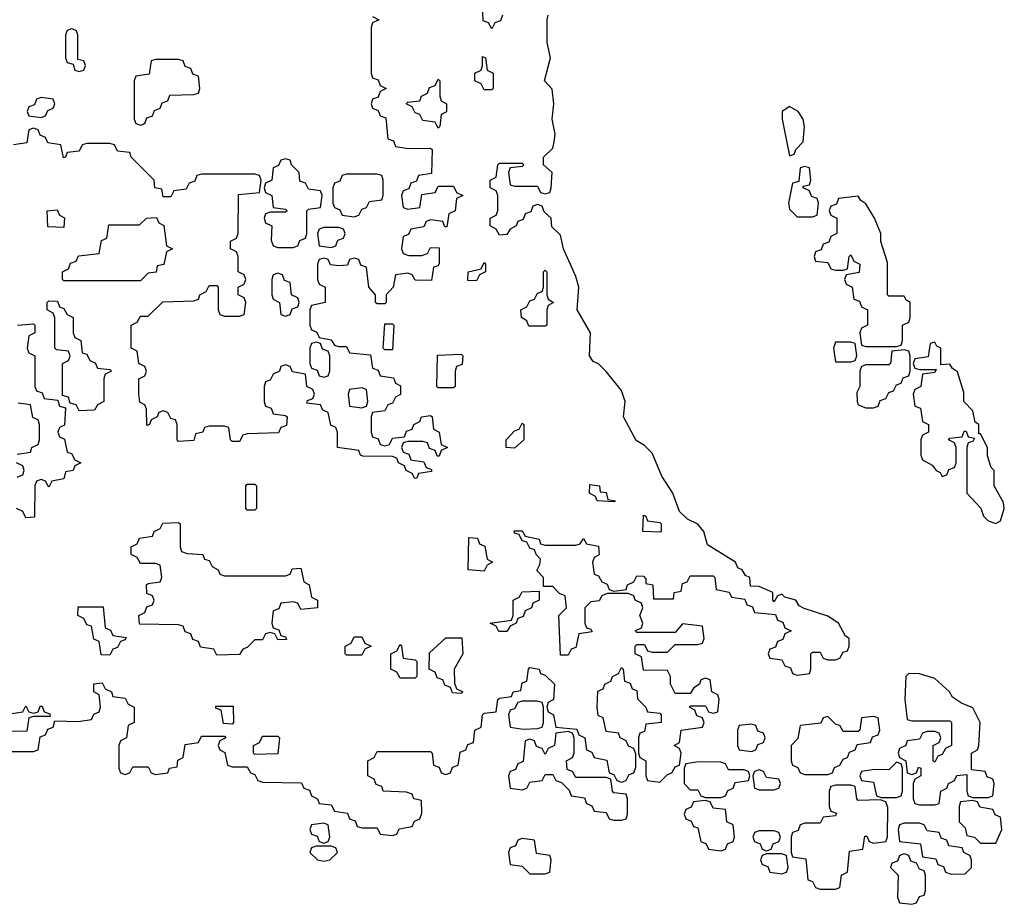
# Model space of a CAD drawing. Header units: inches. Extents: x 2559349 to 2678269, y 915212 to 1023331.
# Tile 19 of 48: x 2604774 to 2607352, y 996894 to 999210. Entities that reach past the tile are written whole.
import ezdxf

# ---------------------------------------------------------------- set-up
doc = ezdxf.new("R2010")
doc.units = ezdxf.units.IN
doc.header["$MEASUREMENT"] = 0
doc.layers.add('C6909', color=7, linetype='Continuous')

msp = doc.modelspace()

# ---------------------------------------------------------------- linework, layer by layer
at = {"layer": 'C6909', "color": 6}
for points in [[(2606038, 999222), (2606032.7, 999207.3), (2606018, 999202), (2606010, 999186), (2606002, 999202), (2605987.3, 999207.3), (2605986, 999250)], [(2604750, 997294), (2604810, 997294), (2604822, 997298), (2604827.3, 997332.7), (2604842, 997338), (2604847.3, 997352.7), (2604862, 997358), (2604866, 997374), (2604927.3, 997372.7), (2604962, 997378), (2604968, 997392), (2604982, 997398), (2604986, 997410), (2604982, 997442), (2604968, 997450), (2604968.4, 997471.6), (2604990, 997474), (2604998, 997458), (2605014, 997450), (2605018, 997438), (2605050, 997434), (2605058, 997418), (2605074, 997410), (2605074, 997370), (2605058, 997362), (2605054, 997330), (2605038, 997322), (2605034, 997310), (2605034, 997250), (2605038, 997238), (2605050, 997234), (2605062, 997238), (2605070, 997254), (2605110, 997254), (2605118, 997238), (2605130, 997234), (2605162, 997238), (2605166, 997250), (2605186, 997254), (2605188.4, 997271.6), (2605202, 997278), (2605207.3, 997312.7), (2605242, 997318), (2605250, 997334), (2605310, 997334), (2605314, 997330), (2605298, 997322), (2605294, 997310), (2605298, 997298), (2605311.6, 997291.6), (2605318, 997258), (2605330, 997254), (2605370, 997254), (2605378, 997238), (2605390, 997234), (2605398, 997218), (2605410, 997214), (2605511.6, 997211.6), (2605518, 997198), (2605532.7, 997192.7), (2605538, 997178), (2605554, 997170), (2605558, 997158), (2605590, 997154), (2605598, 997138), (2605632.7, 997132.7), (2605638, 997118), (2605652.7, 997112.7), (2605658, 997098), (2605670, 997094), (2605710, 997094), (2605718, 997078), (2605750, 997074), (2605762, 997078), (2605768, 997092), (2605802, 997098), (2605808, 997112), (2605822, 997118), (2605827.3, 997132.7), (2605826, 997166), (2605806, 997170), (2605802, 997182), (2605787.3, 997187.3), (2605726, 997190), (2605722, 997202), (2605707.3, 997207.3), (2605702, 997222), (2605686, 997230), (2605686, 997270), (2605702, 997278), (2605710, 997294), (2605850, 997294), (2605854, 997290), (2605858, 997258), (2605872.7, 997252.7), (2605878, 997238), (2605890, 997234), (2605902, 997238), (2605907.3, 997252.7), (2605922, 997258), (2605927.3, 997292.7), (2605942, 997298), (2605947.3, 997312.7), (2605962, 997318), (2605966, 997350), (2605982, 997358), (2605986, 997390), (2605990, 997394), (2606022, 997398), (2606026, 997430), (2606030, 997434), (2606062, 997438), (2606066, 997450), (2606086, 997454), (2606090, 997474), (2606102, 997478), (2606106, 997510), (2606110, 997514), (2606134, 997510), (2606138, 997498), (2606150, 997494), (2606174, 997470), (2606172, 997430), (2606158, 997422), (2606154, 997410), (2606158, 997398), (2606172, 997390), (2606178, 997358), (2606232.7, 997352.7), (2606238, 997338), (2606254, 997330), (2606258, 997298), (2606272, 997292), (2606278, 997278), (2606311.1, 997271.1), (2606318, 997238), (2606330, 997234), (2606338, 997218), (2606350, 997214), (2606362, 997218), (2606370, 997234), (2606382, 997238), (2606387.3, 997252.7), (2606387.3, 997287.3), (2606382, 997302), (2606368, 997308), (2606362, 997322), (2606346, 997330), (2606342, 997342), (2606310, 997346), (2606302, 997382), (2606288.4, 997388.4), (2606286, 997410), (2606288, 997452), (2606302, 997458), (2606306, 997470), (2606322, 997478), (2606326, 997490), (2606342, 997498), (2606350, 997514), (2606354, 997510), (2606358, 997478), (2606372.7, 997472.7), (2606378, 997458), (2606390, 997454), (2606392, 997432), (2606414, 997410), (2606418, 997398), (2606450, 997394), (2606454, 997390), (2606454, 997370), (2606414, 997366), (2606410, 997346), (2606398, 997342), (2606394, 997330), (2606394, 997290), (2606398, 997278), (2606414, 997270), (2606414, 997230), (2606418, 997218), (2606450, 997214), (2606470, 997234), (2606482, 997238), (2606490, 997254), (2606502, 997258), (2606506, 997290), (2606502, 997302), (2606488, 997310), (2606502, 997318), (2606506, 997350), (2606562, 997358), (2606566, 997370), (2606562, 997382), (2606547.3, 997387.3), (2606542, 997402), (2606528, 997410), (2606530, 997414), (2606570, 997414), (2606578, 997398), (2606590, 997394), (2606602, 997398), (2606606, 997430), (2606602, 997442), (2606586, 997450), (2606582, 997482), (2606570, 997486), (2606558, 997482), (2606554, 997470), (2606539.6, 997460.4), (2606530, 997446), (2606490, 997446), (2606478, 997470), (2606478, 997490), (2606470, 997506), (2606407.3, 997507.3), (2606402, 997542), (2606386, 997550), (2606386, 997570), (2606390, 997574), (2606410, 997574), (2606418, 997558), (2606430, 997554), (2606470, 997554), (2606490, 997574), (2606550, 997574), (2606562, 997578), (2606566, 997590), (2606562, 997622), (2606510, 997628), (2606490, 997606), (2606390, 997606), (2606386, 997610), (2606402, 997618), (2606406, 997630), (2606398, 997650), (2606406, 997670), (2606402, 997682), (2606386, 997690), (2606382, 997702), (2606367.3, 997707.3), (2606312.7, 997707.3), (2606298, 997702), (2606291.6, 997688.4), (2606270, 997686), (2606254, 997670), (2606254, 997630), (2606258, 997618), (2606270, 997614), (2606272.7, 997607.3), (2606238, 997602), (2606230, 997566), (2606218, 997562), (2606210, 997546), (2606190, 997546), (2606186, 997650), (2606206, 997670), (2606202, 997702), (2606187.3, 997707.3), (2606170, 997726), (2606146, 997726), (2606146, 997750), (2606128, 997768), (2606136.4, 997783.6), (2606138, 997798), (2606126, 997810), (2606122, 997822), (2606110, 997826), (2606102, 997842), (2606090, 997846), (2606082, 997862), (2606070, 997866), (2606068.4, 997871.6), (2606090, 997872), (2606098, 997858), (2606134, 997850), (2606138, 997838), (2606150, 997834), (2606230, 997834), (2606242, 997838), (2606250, 997852), (2606258, 997838), (2606290, 997832), (2606291.1, 997808.9), (2606278, 997802), (2606274, 997790), (2606278, 997758), (2606290, 997754), (2606298, 997738), (2606312, 997732), (2606318, 997718), (2606330, 997714), (2606362, 997718), (2606366, 997730), (2606382, 997738), (2606390, 997754), (2606407.3, 997752.7), (2606414, 997746), (2606414, 997734), (2606432, 997730), (2606434, 997694), (2606486, 997694), (2606488, 997710), (2606506, 997714), (2606510, 997734), (2606522, 997738), (2606530, 997754), (2606590, 997754), (2606594, 997750), (2606598, 997718), (2606631.6, 997711.6), (2606638, 997698), (2606672.7, 997692.7), (2606678, 997678), (2606692.7, 997672.7), (2606698, 997658), (2606752.7, 997652.7), (2606758, 997638), (2606772.7, 997632.7), (2606778, 997618), (2606794, 997610), (2606778, 997602), (2606772.7, 997587.3), (2606758, 997582), (2606752.7, 997567.3), (2606738, 997562), (2606734, 997550), (2606738, 997538), (2606770, 997534), (2606778, 997518), (2606792.7, 997512.7), (2606798, 997498), (2606810, 997494), (2606842, 997498), (2606846, 997510), (2606846, 997550), (2606850, 997554), (2606870, 997554), (2606878, 997538), (2606890, 997534), (2606910, 997534), (2606922, 997538), (2606930, 997554), (2606942, 997558), (2606946, 997570), (2606946, 997590), (2606936.4, 997596.4), (2606918, 997630), (2606890, 997648), (2606828.4, 997668.4), (2606815.3, 997675.3), (2606806, 997690), (2606778, 997698), (2606770, 997706), (2606758, 997702), (2606750, 997686), (2606746, 997690), (2606746, 997710), (2606710, 997726), (2606687.3, 997727.3), (2606686, 997750), (2606674.6, 997754.6), (2606666, 997770), (2606654.6, 997774.6), (2606648, 997790), (2606575.3, 997835.3), (2606565.2, 997870), (2606550, 997889), (2606522.7, 997902.7), (2606502, 997922), (2606484, 997970), (2606455.1, 998015.1), (2606430, 998075.3), (2606410, 998095.3), (2606388.7, 998108.7), (2606355.3, 998170), (2606359.3, 998210), (2606350, 998239), (2606310, 998288.7), (2606290, 998308.7), (2606275.3, 998315.3), (2606266, 998330), (2606268.7, 998390), (2606234, 998450), (2606238, 998510), (2606230, 998538), (2606198, 998610), (2606190, 998646), (2606167.3, 998667.3), (2606166, 998690), (2606147.3, 998707.3), (2606142, 998722), (2606130, 998726), (2606118, 998722), (2606112.7, 998707.3), (2606098, 998702), (2606092.7, 998687.3), (2606078, 998682), (2606074, 998670), (2606058, 998662), (2606050, 998648), (2606030, 998646), (2606022, 998662), (2606006, 998670), (2606006, 998690), (2606022, 998698), (2606026, 998710), (2606026, 998750), (2606022, 998762), (2606006, 998770), (2606006, 998790), (2606022, 998798), (2606026, 998830), (2606030, 998834), (2606090, 998834), (2606094, 998830), (2606090, 998826), (2606058, 998822), (2606054, 998810), (2606058, 998778), (2606070, 998774), (2606130, 998774), (2606138, 998758), (2606150, 998754), (2606162, 998758), (2606166, 998770), (2606168, 998810), (2606146, 998830), (2606146, 998850), (2606170, 998874), (2606173.2, 998890), (2606176, 998910), (2606168, 998950), (2606172.3, 998990), (2606168, 999028), (2606148, 999050), (2606164, 999110), (2606155.3, 999150), (2606155.3, 999210), (2606158, 999222)], [(2605698, 999218), (2605714, 999210), (2605698, 999202), (2605694, 999190), (2605694, 999070), (2605698, 999058), (2605712.7, 999052.7), (2605718, 999038), (2605734, 999030), (2605718, 999022), (2605712.7, 999007.3), (2605698, 999002), (2605694, 998990), (2605698, 998978), (2605712.7, 998972.7), (2605718, 998958), (2605732.7, 998952.7), (2605738, 998898), (2605752.7, 998892.7), (2605758, 998878), (2605792.7, 998872.7), (2605850, 998874), (2605854, 998870), (2605852.7, 998807.3), (2605818, 998802), (2605812.7, 998787.3), (2605798, 998782), (2605792.7, 998767.3), (2605778, 998762), (2605774, 998750), (2605778, 998718), (2605790, 998714), (2605822, 998718), (2605827.3, 998752.7), (2605862, 998758), (2605870, 998774), (2605910, 998774), (2605918, 998758), (2605934, 998750), (2605918, 998742), (2605914, 998710), (2605898, 998702), (2605892.7, 998667.3), (2605887.3, 998667.3), (2605882, 998682), (2605850, 998686), (2605838, 998682), (2605832.7, 998667.3), (2605798, 998662), (2605792, 998648), (2605778, 998642), (2605774, 998610), (2605778, 998598), (2605792.7, 998592.7), (2605827.3, 998592.7), (2605842, 998598), (2605850, 998614), (2605872.7, 998612.7), (2605872.7, 998572.7), (2605870, 998566), (2605858, 998562), (2605852.7, 998527.3), (2605810, 998528), (2605802, 998542), (2605790, 998546), (2605758, 998542), (2605752, 998510), (2605734, 998490), (2605734, 998470), (2605730, 998466), (2605710, 998466), (2605706, 998470), (2605706, 998490), (2605688, 998510), (2605682, 998562), (2605667.3, 998567.3), (2605662, 998582), (2605650, 998586), (2605638, 998582), (2605632.7, 998567.3), (2605610, 998566), (2605588, 998568), (2605582, 998582), (2605570, 998586), (2605558, 998582), (2605554, 998570), (2605554, 998530), (2605558, 998518), (2605574, 998510), (2605574, 998470), (2605538, 998462), (2605534, 998450), (2605534, 998410), (2605538, 998398), (2605552, 998392), (2605558, 998378), (2605590, 998372), (2605598, 998358), (2605610, 998354), (2605630, 998354), (2605638, 998338), (2605692.7, 998332.7), (2605698, 998298), (2605712.7, 998292.7), (2605718, 998278), (2605752.7, 998272.7), (2605758, 998258), (2605771.6, 998251.6), (2605771.6, 998228.4), (2605758, 998222), (2605750, 998206), (2605738, 998202), (2605730, 998186), (2605698, 998182), (2605694, 998170), (2605694, 998130), (2605698, 998118), (2605712.7, 998112.7), (2605718, 998098), (2605730, 998094), (2605742, 998098), (2605750, 998114), (2605782, 998118), (2605787.3, 998132.7), (2605802, 998138), (2605806, 998150), (2605822, 998158), (2605826, 998170), (2605850, 998174), (2605854, 998170), (2605858, 998138), (2605872, 998130), (2605878, 998098), (2605894, 998090), (2605878, 998082), (2605872.7, 998067.3), (2605867.3, 998067.3), (2605862, 998082), (2605847.3, 998087.3), (2605842, 998102), (2605830, 998106), (2605790, 998106), (2605778, 998102), (2605774, 998090), (2605778, 998078), (2605792.7, 998072.7), (2605798, 998058), (2605832.7, 998052.7), (2605838, 998038), (2605852.7, 998032.7), (2605852.7, 998027.3), (2605818, 998022), (2605814, 998010), (2605808.9, 998008.9), (2605802, 998022), (2605786, 998030), (2605782, 998042), (2605766, 998050), (2605762, 998062), (2605750, 998066), (2605672.7, 998067.3), (2605666, 998070), (2605662, 998082), (2605606, 998090), (2605606, 998130), (2605602, 998142), (2605588.4, 998148.4), (2605582, 998182), (2605568, 998188), (2605562, 998202), (2605526, 998206), (2605527.3, 998212.7), (2605542, 998218), (2605546, 998230), (2605542, 998242), (2605526, 998250), (2605522, 998282), (2605488.4, 998288.4), (2605482, 998302), (2605470, 998306), (2605458, 998302), (2605454, 998290), (2605438, 998282), (2605430, 998266), (2605418, 998262), (2605414, 998250), (2605414, 998210), (2605418, 998198), (2605432.7, 998192.7), (2605438, 998178), (2605470, 998174), (2605474, 998170), (2605472.7, 998147.3), (2605458, 998142), (2605451.6, 998128.4), (2605370, 998126), (2605358, 998122), (2605350, 998106), (2605330, 998106), (2605326, 998110), (2605322, 998142), (2605310, 998146), (2605270, 998146), (2605258, 998142), (2605254, 998130), (2605234, 998126), (2605230, 998108), (2605190, 998106), (2605186, 998110), (2605186, 998150), (2605182, 998162), (2605170, 998166), (2605162, 998182), (2605150, 998186), (2605138, 998182), (2605134, 998170), (2605118, 998162), (2605114, 998150), (2605107.3, 998147.3), (2605106, 998190), (2605102, 998202), (2605088.4, 998208.4), (2605086, 998230), (2605086, 998270), (2605102, 998278), (2605106, 998290), (2605102, 998302), (2605086, 998310), (2605082, 998342), (2605066, 998350), (2605066, 998410), (2605082, 998418), (2605090, 998434), (2605110, 998434), (2605148.4, 998471.6), (2605230, 998474), (2605242, 998478), (2605246, 998490), (2605262, 998498), (2605270, 998514), (2605290, 998514), (2605294, 998510), (2605294, 998450), (2605298, 998438), (2605310, 998434), (2605350, 998434), (2605362, 998438), (2605366, 998470), (2605362, 998482), (2605346, 998490), (2605346, 998510), (2605362, 998518), (2605366, 998530), (2605362, 998542), (2605346, 998550), (2605346, 998590), (2605342, 998602), (2605326, 998610), (2605326, 998630), (2605342, 998638), (2605346, 998650), (2605347.3, 998752.7), (2605402, 998758), (2605406, 998790), (2605402, 998802), (2605390, 998806), (2605250, 998806), (2605238, 998802), (2605232.7, 998787.3), (2605218, 998782), (2605210, 998766), (2605178, 998762), (2605170, 998746), (2605150, 998746), (2605146, 998766), (2605128, 998770), (2605126, 998790), (2605066, 998850), (2605062, 998862), (2605030, 998866), (2605022, 998882), (2605010, 998886), (2604950, 998886), (2604938, 998882), (2604930, 998866), (2604898, 998862), (2604894, 998850), (2604888.4, 998848.4), (2604882, 998882), (2604847.3, 998887.3), (2604842, 998902), (2604827.3, 998907.3), (2604822, 998922), (2604810, 998926), (2604798, 998922), (2604792.7, 998887.3), (2604758, 998882)], [(2604768, 998410), (2604810, 998414), (2604814, 998410), (2604814, 998390), (2604798, 998382), (2604794, 998350), (2604798, 998338), (2604814, 998330), (2604814, 998250), (2604818, 998238), (2604832.7, 998232.7), (2604838, 998218), (2604874, 998214), (2604878, 998198), (2604894, 998194), (2604891.6, 998148.4), (2604878, 998142), (2604874, 998130), (2604878, 998118), (2604891.6, 998111.6), (2604898, 998078), (2604910, 998074), (2604918, 998058), (2604934, 998050), (2604918, 998042), (2604914, 998030), (2604894, 998026), (2604890, 998008), (2604858, 998002), (2604850, 997986), (2604842, 998002), (2604830, 998006), (2604818, 998002), (2604814, 997990), (2604812.7, 997907.3), (2604790, 997906), (2604782, 997922), (2604766, 997930)], [(2604767.3, 998072.7), (2604802, 998078), (2604806, 998090), (2604822, 998098), (2604826, 998110), (2604826, 998150), (2604822, 998162), (2604808.4, 998168.4), (2604802, 998202), (2604770, 998206)], [(2604767.3, 998012.7), (2604782, 998018), (2604786, 998030), (2604782, 998042), (2604766, 998050)], [(2604747.3, 997392.7), (2604782, 997398), (2604790, 997414), (2604798, 997398), (2604810, 997394), (2604822, 997398), (2604827.3, 997412.7), (2604832.7, 997412.7), (2604838, 997398), (2604852.7, 997392.7), (2604854, 997386), (2604810, 997386), (2604798, 997382), (2604792.7, 997347.3), (2604750, 997346)]]:
    msp.add_lwpolyline(points, dxfattribs=at)
for points in [[(2604910, 999186), (2604898, 999182), (2604894, 999170), (2604894, 999110), (2604898, 999098), (2604914, 999094), (2604918, 999078), (2604930, 999074), (2604942, 999078), (2604946, 999090), (2604942, 999102), (2604926, 999106), (2604926, 999170), (2604922, 999182)], [(2605990, 999026), (2605982, 999042), (2605966, 999050), (2605966, 999070), (2605982, 999078), (2605986, 999090), (2605986, 999114), (2605994, 999110), (2605998, 999078), (2606014, 999070), (2606014, 999030), (2606010, 999026)], [(2605190, 999106), (2605130, 999106), (2605118, 999102), (2605112.7, 999067.3), (2605078, 999062), (2605074, 999050), (2605074, 998950), (2605078, 998938), (2605090, 998934), (2605102, 998938), (2605107.3, 998952.7), (2605122, 998958), (2605127.3, 998972.7), (2605142, 998978), (2605147.3, 998992.7), (2605162, 998998), (2605167.3, 999012.7), (2605230, 999014), (2605242, 999018), (2605246, 999030), (2605242, 999062), (2605227.3, 999067.3), (2605222, 999082), (2605207.3, 999087.3), (2605202, 999102)], [(2605870, 998926), (2605862, 998942), (2605830, 998946), (2605822, 998962), (2605810, 998966), (2605802, 998982), (2605786, 998990), (2605790, 998994), (2605822, 998998), (2605826, 999010), (2605842, 999018), (2605847.3, 999032.7), (2605862, 999038), (2605870, 999054), (2605874, 999050), (2605874, 999010), (2605878, 998998), (2605892, 998990), (2605891.6, 998968.4), (2605878, 998962), (2605874, 998930)], [(2604830, 999006), (2604818, 999002), (2604812.7, 998987.3), (2604798, 998982), (2604794, 998970), (2604798, 998958), (2604830, 998954), (2604842, 998958), (2604847.3, 998972.7), (2604862, 998978), (2604866, 998990), (2604862, 999002)], [(2606790, 998982.7), (2606771, 998970), (2606770.7, 998950), (2606790, 998854), (2606802, 998858), (2606806, 998870), (2606826, 998890), (2606828.7, 998930), (2606825.2, 998950), (2606812.7, 998970)], [(2605470, 998846), (2605458, 998842), (2605452, 998828), (2605438, 998822), (2605434, 998790), (2605418, 998782), (2605414, 998770), (2605418, 998758), (2605434, 998750), (2605438, 998718), (2605470, 998714), (2605474, 998710), (2605470, 998706), (2605430, 998706), (2605418, 998702), (2605414, 998690), (2605418, 998678), (2605434, 998670), (2605432.7, 998632.7), (2605438, 998618), (2605450, 998614), (2605490, 998614), (2605502, 998618), (2605508, 998632), (2605522, 998638), (2605526, 998650), (2605526, 998710), (2605530, 998714), (2605562, 998718), (2605566, 998750), (2605562, 998762), (2605530, 998766), (2605522, 998782), (2605507.3, 998787.3), (2605506, 998810), (2605486, 998830), (2605482, 998842)], [(2605710, 998806), (2605630, 998806), (2605618, 998802), (2605612.7, 998787.3), (2605598, 998782), (2605594, 998770), (2605594, 998730), (2605598, 998718), (2605612, 998712), (2605618, 998698), (2605650, 998694), (2605662, 998698), (2605670, 998714), (2605682, 998718), (2605690, 998734), (2605722, 998738), (2605726, 998750), (2605726, 998790), (2605722, 998802)], [(2606830, 998826), (2606818, 998822), (2606814, 998786), (2606798, 998782), (2606786.8, 998730), (2606790, 998714), (2606810, 998694), (2606850, 998694), (2606862, 998698), (2606866, 998730), (2606862, 998742), (2606847.3, 998747.3), (2606842, 998762), (2606826, 998770), (2606826, 998774), (2606842, 998778), (2606846, 998790), (2606842, 998822)], [(2606970, 998748), (2606918, 998742), (2606912.7, 998727.3), (2606898, 998722), (2606894, 998710), (2606898, 998698), (2606914, 998690), (2606914, 998650), (2606898, 998642), (2606892.7, 998627.3), (2606878, 998622), (2606872.7, 998607.3), (2606858, 998602), (2606854, 998590), (2606858, 998578), (2606890, 998574), (2606898, 998558), (2606910, 998554), (2606930, 998554), (2606942, 998558), (2606946, 998590), (2606950, 998594), (2606958, 998578), (2606974, 998570), (2606972, 998548), (2606938, 998542), (2606934, 998530), (2606938, 998518), (2606954, 998510), (2606958, 998478), (2606972.7, 998472.7), (2606978, 998458), (2606994, 998450), (2606994, 998410), (2606978, 998402), (2606974, 998390), (2606978, 998358), (2606990, 998354), (2607070, 998354), (2607082, 998358), (2607086, 998370), (2607086, 998410), (2607102, 998418), (2607106, 998430), (2607106, 998470), (2607095.3, 998475.3), (2607090, 998486), (2607050, 998486), (2607046, 998490), (2607046, 998574), (2607028.9, 998628.9), (2607028.7, 998650), (2607012.7, 998690), (2606990, 998728), (2606976.5, 998736.5)], [(2604890, 998666), (2604848, 998668), (2604846, 998710), (2604872, 998712), (2604878, 998698), (2604891.6, 998691.6)], [(2604890, 998526), (2604886, 998530), (2604886, 998550), (2604902, 998558), (2604907.3, 998572.7), (2604922, 998578), (2604928, 998592), (2604982, 998598), (2604988.4, 998631.6), (2605002, 998638), (2605007.3, 998672.7), (2605087.3, 998672.7), (2605106, 998690), (2605132, 998692), (2605138, 998678), (2605151.6, 998671.6), (2605158, 998618), (2605174, 998610), (2605158, 998602), (2605151.1, 998568.9), (2605134, 998566), (2605131.1, 998548.9), (2605110, 998546), (2605090, 998526)], [(2605610, 998666), (2605570, 998666), (2605558, 998662), (2605554, 998650), (2605558, 998618), (2605590, 998614), (2605602, 998618), (2605607.3, 998632.7), (2605622, 998638), (2605626, 998650), (2605622, 998662)], [(2605970, 998526), (2605947.3, 998527.3), (2605948, 998550), (2605982, 998558), (2605990, 998574), (2605994, 998570), (2605994, 998550), (2605978, 998542)], [(2605450, 998546), (2605438, 998542), (2605434, 998530), (2605434, 998490), (2605438, 998478), (2605454, 998470), (2605458, 998438), (2605470, 998434), (2605482, 998438), (2605487.3, 998452.7), (2605502, 998458), (2605506, 998470), (2605502, 998482), (2605486, 998490), (2605482, 998522), (2605467.3, 998527.3), (2605462, 998542)], [(2606107.3, 998407.3), (2606102, 998422), (2606088, 998430), (2606086, 998450), (2606102, 998458), (2606110, 998474), (2606122, 998478), (2606130, 998494), (2606142, 998498), (2606146, 998510), (2606146, 998550), (2606150, 998554), (2606154, 998550), (2606154, 998490), (2606158, 998478), (2606172, 998470), (2606158, 998462), (2606154, 998450), (2606154, 998410), (2606150, 998408)], [(2604930, 998186), (2604922, 998202), (2604906, 998206), (2604902, 998222), (2604886, 998226), (2604886, 998310), (2604902, 998318), (2604906, 998330), (2604902, 998342), (2604870, 998346), (2604866, 998350), (2604866, 998430), (2604862, 998442), (2604846, 998450), (2604846, 998470), (2604850, 998474), (2604872.7, 998472.7), (2604878, 998458), (2604890, 998454), (2604898, 998438), (2604914, 998430), (2604914, 998390), (2604918, 998378), (2604934, 998370), (2604938, 998338), (2604950, 998334), (2604958, 998318), (2604972, 998312), (2604978, 998298), (2605010, 998294), (2605014, 998290), (2604998, 998282), (2604994, 998270), (2604994, 998210), (2604978, 998202), (2604970, 998188)], [(2605730, 998346), (2605726, 998350), (2605730, 998414), (2605750, 998414), (2605754, 998410), (2605750, 998346)], [(2605550, 998366), (2605538, 998362), (2605534, 998350), (2605534, 998310), (2605538, 998298), (2605552.7, 998292.7), (2605558, 998278), (2605570, 998274), (2605582, 998278), (2605586, 998290), (2605586, 998330), (2605582, 998342), (2605567.3, 998347.3), (2605562, 998362)], [(2606950, 998366), (2606910, 998366), (2606904.7, 998350), (2606910, 998314), (2606950, 998314), (2606962, 998318), (2606966, 998330), (2606962, 998362)], [(2607170, 998366), (2607158, 998362), (2607152.7, 998327.3), (2607118, 998322), (2607114, 998310), (2607118, 998298), (2607130, 998294), (2607174, 998294), (2607170, 998286), (2607138, 998282), (2607134, 998250), (2607118, 998242), (2607114, 998230), (2607118, 998198), (2607132.7, 998192.7), (2607138, 998158), (2607154, 998150), (2607154, 998130), (2607138, 998122), (2607134, 998110), (2607134, 998070), (2607138, 998058), (2607163.6, 998043.6), (2607174, 998030), (2607184.7, 998024.7), (2607190, 998014), (2607202, 998018), (2607207.3, 998032.7), (2607222, 998038), (2607226, 998050), (2607226, 998090), (2607222, 998102), (2607206, 998110), (2607210, 998114), (2607242, 998118), (2607247.3, 998132.7), (2607252.7, 998132.7), (2607258, 998118), (2607274, 998114), (2607270, 998106), (2607258, 998102), (2607254, 998090), (2607254, 997970), (2607291.1, 997931.1), (2607298, 997910), (2607310, 997898), (2607330, 997891.3), (2607342, 997898), (2607352.3, 997930), (2607350, 997946), (2607326, 997990), (2607326, 998030), (2607318, 998038), (2607308.4, 998068.4), (2607308, 998090), (2607290, 998126), (2607286, 998126), (2607286, 998150), (2607276.4, 998156.4), (2607270, 998186), (2607246, 998210), (2607246, 998234), (2607230, 998288), (2607216.5, 998296.5), (2607210, 998308), (2607186, 998306), (2607186, 998350), (2607175.3, 998355.3)], [(2607090, 998346), (2607058, 998342), (2607054, 998310), (2607050, 998306), (2606990, 998306), (2606978, 998302), (2606974, 998290), (2606974, 998250), (2606966, 998234), (2606966.8, 998210), (2606970, 998202), (2606990, 998194), (2607010, 998194), (2607022, 998198), (2607027.3, 998212.7), (2607042, 998218), (2607050, 998234), (2607062, 998238), (2607070, 998254), (2607082, 998258), (2607087.3, 998272.7), (2607102, 998278), (2607106, 998290), (2607106, 998330), (2607102, 998342)], [(2605870, 998246), (2605866, 998250), (2605868.4, 998331.6), (2605930, 998334), (2605934, 998330), (2605932.7, 998307.3), (2605918, 998302), (2605914, 998290), (2605914, 998250), (2605910, 998246)], [(2605670, 998246), (2605638, 998242), (2605634, 998230), (2605638, 998198), (2605670, 998194), (2605682, 998198), (2605686, 998210), (2605682, 998242)], [(2606070, 998088), (2606048, 998090), (2606048, 998110), (2606070, 998134), (2606082, 998138), (2606090, 998154), (2606094, 998150), (2606094, 998110)], [(2605370, 997926), (2605366, 997930), (2605366, 997990), (2605370, 997994), (2605390, 997994), (2605394, 997990), (2605394, 997930), (2605390, 997926)], [(2606330, 997948), (2606286, 997950), (2606282, 997962), (2606266, 997970), (2606267.3, 997992.7), (2606292, 997990), (2606294, 997974), (2606310, 997972), (2606314, 997954), (2606334, 997950)], [(2606450, 997868), (2606406, 997870), (2606407.3, 997912.7), (2606414, 997910), (2606418, 997898), (2606450, 997894), (2606454, 997890), (2606454, 997870)], [(2605310, 997754), (2605470, 997754), (2605482, 997758), (2605487.3, 997772.7), (2605510, 997774), (2605518, 997738), (2605532, 997730), (2605538, 997698), (2605554, 997690), (2605554, 997670), (2605510, 997666), (2605502, 997682), (2605490, 997686), (2605458, 997682), (2605452.7, 997667.3), (2605438, 997662), (2605434, 997630), (2605438, 997618), (2605452.7, 997612.7), (2605458, 997598), (2605470, 997594), (2605472.7, 997587.3), (2605450, 997586), (2605442, 997602), (2605430, 997606), (2605418, 997602), (2605410, 997586), (2605390, 997586), (2605370, 997566), (2605358, 997562), (2605350, 997548), (2605290, 997546), (2605282, 997562), (2605247.3, 997567.3), (2605242, 997582), (2605227.3, 997587.3), (2605222, 997602), (2605207.3, 997607.3), (2605202, 997622), (2605190, 997626), (2605087.3, 997627.3), (2605086, 997650), (2605102, 997658), (2605107.3, 997672.7), (2605122, 997678), (2605126, 997690), (2605122, 997702), (2605107.3, 997707.3), (2605106, 997730), (2605110, 997734), (2605142, 997738), (2605146, 997750), (2605142, 997782), (2605130, 997786), (2605090, 997786), (2605082, 997802), (2605066, 997810), (2605066, 997830), (2605082, 997838), (2605087.3, 997852.7), (2605122, 997858), (2605126, 997870), (2605142, 997878), (2605148.4, 997891.6), (2605190, 997894), (2605194, 997890), (2605194, 997830), (2605198, 997818), (2605212.7, 997812.7), (2605254, 997810), (2605258, 997798), (2605270, 997794), (2605278, 997778), (2605294, 997770), (2605298, 997758)], [(2605990, 997766), (2605948, 997770), (2605950, 997854), (2605972.7, 997852.7), (2605978, 997838), (2605991.6, 997831.6), (2605998, 997798), (2606012, 997790), (2605998, 997782)], [(2606050, 997608), (2606028.4, 997608.4), (2606022, 997622), (2606006, 997630), (2606062, 997638), (2606066, 997650), (2606066, 997690), (2606082, 997698), (2606090, 997712), (2606134, 997714), (2606134, 997690), (2606118, 997682), (2606114, 997670), (2606098, 997662), (2606092.7, 997647.3), (2606078, 997642), (2606074, 997630), (2606058, 997622)], [(2605010, 997546), (2604987.3, 997547.3), (2604982, 997582), (2604968.4, 997588.4), (2604962, 997622), (2604950, 997626), (2604942, 997642), (2604926, 997650), (2604927.3, 997672.7), (2604992.7, 997672.7), (2604998, 997618), (2605012, 997612), (2605018, 997598), (2605052.7, 997592.7), (2605050, 997586), (2605038, 997582), (2605030, 997566), (2605018, 997562)], [(2605630, 997546), (2605626, 997550), (2605626, 997570), (2605642, 997578), (2605650, 997594), (2605670, 997594), (2605678, 997578), (2605694, 997570), (2605678, 997562), (2605670, 997546)], [(2605930, 997446), (2605907.3, 997447.3), (2605902, 997462), (2605887.3, 997467.3), (2605882, 997482), (2605867.3, 997487.3), (2605862, 997502), (2605846, 997510), (2605847.3, 997552.7), (2605890, 997592), (2605931.6, 997591.6), (2605934, 997550), (2605912, 997510), (2605912.7, 997472.7), (2605918, 997458), (2605934, 997450)], [(2605770, 997486), (2605762, 997502), (2605746, 997510), (2605746, 997550), (2605762, 997558), (2605770, 997574), (2605774, 997570), (2605778, 997538), (2605810, 997534), (2605814, 997530), (2605814, 997490), (2605810, 997486)], [(2607102, 997498), (2607094, 997490), (2607092, 997430), (2607098, 997378), (2607110, 997374), (2607210, 997374), (2607214, 997370), (2607214, 997310), (2607198, 997302), (2607190, 997286), (2607178, 997282), (2607170, 997266), (2607166, 997270), (2607166, 997310), (2607182, 997318), (2607186, 997330), (2607182, 997342), (2607170, 997346), (2607150, 997346), (2607138, 997342), (2607130, 997326), (2607098, 997322), (2607094, 997310), (2607078, 997302), (2607074, 997290), (2607078, 997278), (2607094, 997270), (2607098, 997238), (2607110, 997234), (2607122, 997238), (2607127.3, 997252.7), (2607134, 997250), (2607134, 997230), (2607118, 997222), (2607114, 997210), (2607114, 997170), (2607118, 997158), (2607130, 997154), (2607170, 997154), (2607182, 997158), (2607186, 997190), (2607202, 997198), (2607206, 997210), (2607222, 997218), (2607228.4, 997231.6), (2607254, 997234), (2607254, 997190), (2607258, 997178), (2607270, 997174), (2607310, 997174), (2607322, 997178), (2607326, 997210), (2607322, 997222), (2607307.3, 997227.3), (2607302, 997242), (2607266, 997246), (2607266, 997290), (2607282, 997298), (2607286, 997310), (2607288.7, 997370), (2607270, 997408), (2607240.2, 997420.2), (2607216.5, 997436.5), (2607209.2, 997450), (2607170, 997485.2), (2607130, 997497.2)], [(2605330, 997366), (2605307.3, 997367.3), (2605302, 997402), (2605287.3, 997407.3), (2605287.3, 997412.7), (2605332.7, 997412.7), (2605334, 997370)], [(2606130, 997426), (2606090, 997426), (2606078, 997422), (2606070, 997406), (2606058, 997402), (2606054, 997390), (2606058, 997358), (2606092.7, 997352.7), (2606130, 997354), (2606142, 997358), (2606146, 997370), (2606146, 997410), (2606142, 997422)], [(2607010, 997386), (2606978, 997382), (2606974, 997350), (2606970, 997346), (2606930, 997346), (2606922, 997362), (2606910, 997366), (2606890, 997386), (2606878, 997382), (2606871.6, 997368.4), (2606818, 997362), (2606811.6, 997328.4), (2606794, 997310), (2606794, 997270), (2606798, 997258), (2606812, 997252), (2606818, 997238), (2606830, 997234), (2606890, 997234), (2606902, 997238), (2606908, 997252), (2606922, 997258), (2606930, 997274), (2606942, 997278), (2606947.3, 997292.7), (2606962, 997298), (2606967.3, 997312.7), (2607002, 997318), (2607007.3, 997332.7), (2607022, 997338), (2607026, 997350), (2607022, 997382)], [(2606690, 997366), (2606658, 997362), (2606654, 997350), (2606654, 997310), (2606658, 997298), (2606690, 997294), (2606702, 997298), (2606707.3, 997312.7), (2606722, 997318), (2606726, 997330), (2606722, 997342), (2606707.3, 997347.3), (2606702, 997362)], [(2605390, 997286), (2605386, 997290), (2605386, 997310), (2605402, 997318), (2605410, 997334), (2605450, 997334), (2605454, 997330), (2605450, 997288)], [(2606210, 997346), (2606178, 997342), (2606174, 997310), (2606158, 997302), (2606150, 997286), (2606142, 997302), (2606127.3, 997307.3), (2606122, 997322), (2606110, 997326), (2606098, 997322), (2606092, 997268), (2606078, 997262), (2606072.7, 997247.3), (2606058, 997242), (2606054, 997230), (2606058, 997198), (2606090, 997194), (2606102, 997198), (2606110, 997214), (2606142, 997218), (2606150, 997234), (2606170, 997234), (2606178, 997218), (2606192.7, 997212.7), (2606212.7, 997192.7), (2606218, 997178), (2606252.7, 997172.7), (2606258, 997158), (2606272, 997152), (2606278, 997138), (2606310, 997134), (2606318, 997118), (2606330, 997114), (2606350, 997114), (2606362, 997118), (2606366, 997130), (2606366, 997170), (2606362, 997182), (2606330, 997186), (2606326, 997190), (2606322, 997222), (2606310, 997226), (2606230, 997226), (2606222, 997242), (2606207.3, 997247.3), (2606206, 997270), (2606222, 997278), (2606226, 997290), (2606226, 997330), (2606222, 997342)], [(2606552.7, 997267.3), (2606518, 997262), (2606514, 997250), (2606514, 997210), (2606530, 997194), (2606550, 997194), (2606558, 997178), (2606570, 997174), (2606610, 997174), (2606622, 997178), (2606628, 997192), (2606642, 997198), (2606647.3, 997212.7), (2606682, 997218), (2606686, 997230), (2606682, 997242), (2606670, 997246), (2606630, 997246), (2606622, 997262), (2606610, 997266)], [(2607070, 997266), (2607050, 997246), (2607012.7, 997247.3), (2606978, 997242), (2606974, 997230), (2606978, 997218), (2607010, 997214), (2607018, 997178), (2607030, 997174), (2607070, 997174), (2607082, 997178), (2607086, 997190), (2607086, 997250), (2607082, 997262)], [(2606710, 997246), (2606698, 997242), (2606694, 997230), (2606698, 997198), (2606710, 997194), (2606750, 997194), (2606762, 997198), (2606766, 997210), (2606762, 997222), (2606730, 997226), (2606722, 997242)], [(2606950, 997206), (2606910, 997206), (2606898, 997202), (2606894, 997190), (2606894, 997150), (2606898, 997138), (2606912.7, 997132.7), (2606910, 997126), (2606878, 997122), (2606870, 997106), (2606830, 997106), (2606818, 997102), (2606812.7, 997087.3), (2606798, 997082), (2606794, 997070), (2606794, 997030), (2606798, 997018), (2606832.7, 997012.7), (2606838, 996958), (2606850, 996954), (2606858, 996938), (2606870, 996934), (2606910, 996934), (2606922, 996938), (2606926, 996970), (2606942, 996978), (2606947.3, 997032.7), (2606982, 997038), (2606987.3, 997072.7), (2606992.7, 997072.7), (2606998, 997058), (2607010, 997054), (2607042, 997058), (2607046, 997070), (2607047.3, 997147.3), (2607042, 997162), (2607027.3, 997167.3), (2606970, 997166), (2606966, 997170), (2606962, 997202)], [(2606570, 997166), (2606538, 997162), (2606532, 997148), (2606518, 997142), (2606514, 997130), (2606518, 997118), (2606532, 997112), (2606538, 997098), (2606550, 997094), (2606558, 997058), (2606572, 997052), (2606578, 997038), (2606610, 997034), (2606622, 997038), (2606627.3, 997052.7), (2606642, 997058), (2606646, 997070), (2606642, 997102), (2606626, 997110), (2606622, 997142), (2606590, 997146), (2606582, 997162)], [(2607270, 997166), (2607238, 997162), (2607234, 997150), (2607234, 997110), (2607250, 997094), (2607254, 997074), (2607274, 997070), (2607290, 997054), (2607330, 997054), (2607346, 997090), (2607342, 997122), (2607328, 997128), (2607322, 997142), (2607288.4, 997148.4), (2607282, 997162)], [(2605570, 997106), (2605538, 997102), (2605534, 997090), (2605538, 997078), (2605552.7, 997072.7), (2605558, 997058), (2605570, 997054), (2605582, 997058), (2605586, 997070), (2605582, 997102)], [(2607130, 997106), (2607090, 997106), (2607078, 997102), (2607074, 997090), (2607078, 997058), (2607132.7, 997052.7), (2607138, 997018), (2607172.7, 997012.7), (2607178, 996998), (2607192.7, 996992.7), (2607198, 996978), (2607212.7, 996972.7), (2607250, 996974), (2607266, 996990), (2607266, 997010), (2607262, 997022), (2607246, 997030), (2607242, 997042), (2607207.3, 997047.3), (2607202, 997062), (2607187.3, 997067.3), (2607182, 997082), (2607150, 997086), (2607142, 997102)], [(2606750, 997086), (2606710, 997086), (2606698, 997082), (2606694, 997070), (2606698, 997058), (2606712.7, 997052.7), (2606718, 997038), (2606730, 997034), (2606742, 997038), (2606747.3, 997052.7), (2606762, 997058), (2606766, 997070), (2606762, 997082)], [(2606090, 997066), (2606078, 997062), (2606072.7, 997047.3), (2606058, 997042), (2606054, 997030), (2606058, 996998), (2606090, 996994), (2606110, 996974), (2606150, 996974), (2606162, 996978), (2606166, 997010), (2606162, 997022), (2606127.3, 997027.3), (2606122, 997062)], [(2605590, 997046), (2605550, 997046), (2605538, 997042), (2605534, 997030), (2605554, 997010), (2605570, 997007.3), (2605586, 997010), (2605606, 997030), (2605602, 997042)], [(2606770, 997026), (2606730, 997026), (2606718, 997022), (2606714, 997010), (2606718, 996998), (2606732.7, 996992.7), (2606738, 996978), (2606770, 996974), (2606782, 996978), (2606786, 996990), (2606782, 997022)], [(2607090, 997026), (2607078, 997022), (2607072.7, 997007.3), (2607058, 997002), (2607054, 996990), (2607074, 996970), (2607072.7, 996912.7), (2607078, 996898), (2607110, 996894), (2607122, 996898), (2607130, 996914), (2607142, 996918), (2607146, 996930), (2607146, 996970), (2607142, 996982), (2607130, 996986), (2607122, 997002), (2607107.3, 997007.3), (2607102, 997022)]]:
    msp.add_lwpolyline(points, close=True, dxfattribs=at)

doc.saveas('drawing.dxf')
